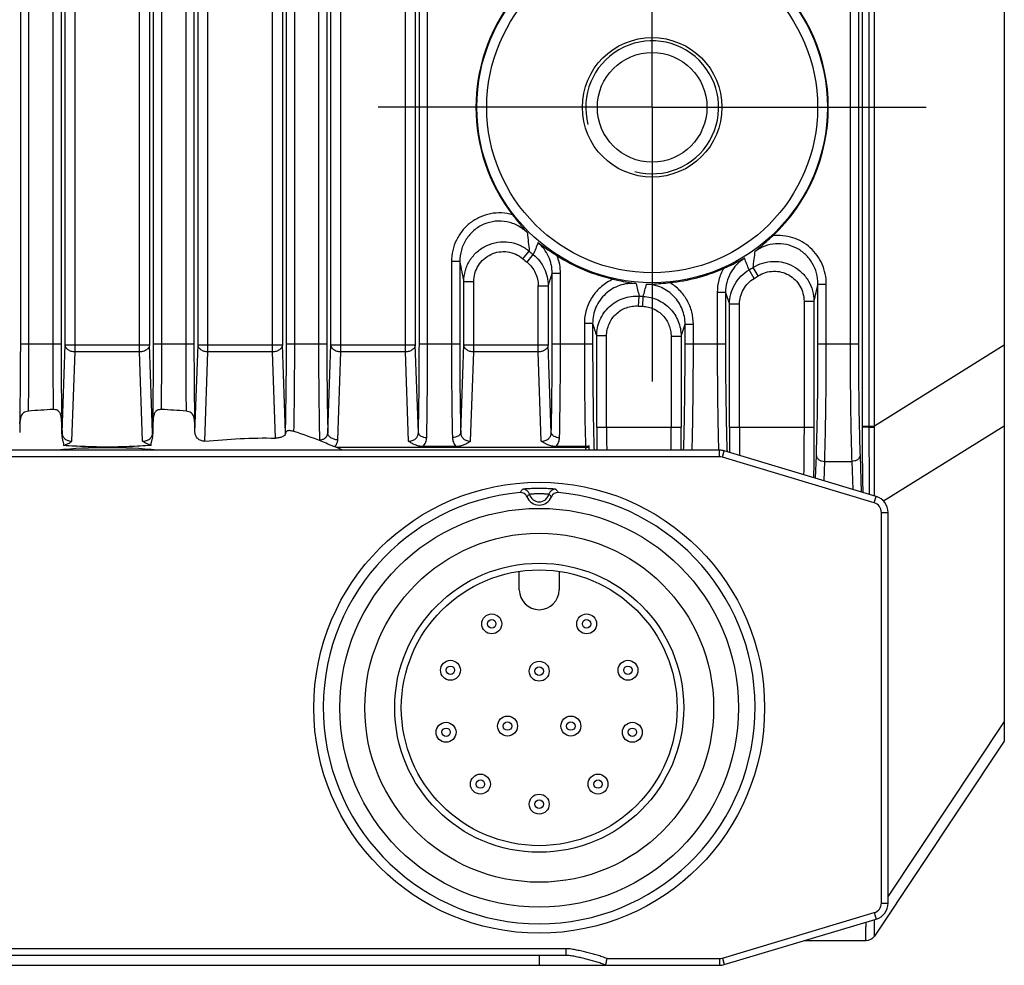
# Model space of a CAD drawing. Header units: millimetres. Extents: x 46 to 510, y 69 to 391.
# Tile 29 of 32: x 460 to 489, y 280 to 308. Entities that reach past the tile are written whole.
import ezdxf

# ---------------------------------------------------------------- set-up
doc = ezdxf.new("R2010")
doc.units = ezdxf.units.MM
doc.header["$LTSCALE"] = 32.67
doc.linetypes.add('CENTER', pattern=[0.6, 0.375, -0.075, 0.075, -0.075])
doc.layers.add('00_COMPONENTS', color=7, linetype='CONTINUOUS')
doc.layers.add('03_ALL_AXES', color=7, linetype='CONTINUOUS')

msp = doc.modelspace()

# ---------------------------------------------------------------- linework, layer by layer
at = {"layer": '00_COMPONENTS', "color": 7}
for p, q in [((489.456, 362.56), (489.456, 286.56)), ((480.883, 295.312), (444.029, 295.312)), ((476.848, 295.397), (469.359, 295.397)), ((472.952, 295.423), (471.96, 295.423)), ((476.85, 295.423), (475.96, 295.423)), ((476.956, 295.312), (476.956, 295.44)), ((485.6, 293.919), (481.026, 295.291)), ((485.956, 281.684), (485.956, 293.44)), ((474.856, 291.112), (474.856, 291.669)), ((476.056, 291.669), (476.056, 291.112)), ((489.456, 286.56), (485.545, 280.693)), ((481.026, 279.833), (485.6, 281.205)), ((483.447, 280.56), (485.295, 280.56)), ((476.269, 280.112), (448.643, 280.112)), ((444.029, 279.812), (480.883, 279.812))]:
    msp.add_line(p, q, dxfattribs=at)
at = {"layer": '00_COMPONENTS', "color": 4}
for p, q in [((485.545, 296.039), (485.545, 356.998)), ((461.485, 298.269), (461.485, 355.676)), ((463.427, 298.269), (463.427, 355.676)), ((465.485, 298.269), (465.485, 355.676)), ((467.427, 298.269), (467.427, 355.676)), ((469.485, 298.269), (469.485, 355.676)), ((471.427, 298.269), (471.427, 355.676)), ((485.391, 296.039), (485.391, 355.679)), ((461.186, 298.481), (461.186, 354.972)), ((463.726, 354.972), (463.726, 298.481)), ((465.186, 298.481), (465.186, 354.972)), ((467.726, 354.972), (467.726, 298.481)), ((469.186, 298.481), (469.186, 354.972)), ((471.726, 354.972), (471.726, 298.481)), ((485.187, 296.039), (485.187, 355.014)), ((459.848, 298.509), (459.848, 348.785)), ((460.097, 298.509), (460.097, 348.785)), ((460.815, 348.785), (460.815, 298.509)), ((461.064, 348.785), (461.064, 298.509)), ((463.848, 298.509), (463.848, 348.785)), ((464.097, 298.509), (464.097, 348.785)), ((464.815, 348.785), (464.815, 298.509)), ((465.064, 348.785), (465.064, 298.509)), ((467.848, 298.509), (467.848, 348.785)), ((468.097, 298.509), (468.097, 348.785)), ((468.815, 348.785), (468.815, 298.509)), ((469.064, 348.785), (469.064, 298.509)), ((471.848, 298.509), (471.848, 348.785)), ((472.097, 298.509), (472.097, 348.785)), ((484.815, 348.785), (484.815, 298.509)), ((485.064, 348.785), (485.064, 298.509)), ((474.964, 301.072), (475.158, 301.299)), ((475.092, 300.966), (475.279, 301.198)), ((473.064, 300.987), (472.815, 300.987)), ((472.815, 300.987), (472.815, 298.509)), ((473.064, 300.987), (473.064, 298.509)), ((475.848, 300.636), (476.097, 300.636)), ((475.848, 298.509), (475.848, 300.636)), ((476.097, 298.509), (476.097, 300.636)), ((481.924, 300.482), (481.772, 300.738)), ((482.052, 300.56), (481.893, 300.812)), ((473.485, 300.381), (473.186, 300.381)), ((473.186, 298.481), (473.186, 300.381)), ((473.485, 298.269), (473.485, 300.381)), ((475.427, 300.263), (475.726, 300.263)), ((475.427, 298.269), (475.427, 300.263)), ((475.726, 300.263), (475.726, 298.481)), ((483.848, 300.313), (484.097, 300.313)), ((483.848, 298.509), (483.848, 300.313)), ((484.097, 298.509), (484.097, 300.313)), ((478.444, 299.651), (478.465, 299.948)), ((478.572, 299.643), (478.586, 299.941)), ((481.064, 300.059), (480.815, 300.059)), ((480.815, 300.059), (480.815, 298.509)), ((481.064, 300.059), (481.064, 298.509)), ((481.064, 300.059), (481.186, 299.706)), ((481.485, 299.706), (481.186, 299.706)), ((481.186, 296.009), (481.186, 299.706)), ((481.485, 296.009), (481.485, 299.706)), ((483.427, 299.793), (483.726, 299.793)), ((483.427, 299.793), (483.427, 296.009)), ((483.726, 299.793), (483.726, 296.009)), ((477.064, 299.126), (476.815, 299.126)), ((476.815, 299.126), (476.815, 298.509)), ((477.064, 299.126), (477.064, 298.509)), ((479.726, 298.743), (479.848, 299.103)), ((479.848, 299.103), (480.097, 299.103)), ((479.848, 298.509), (479.848, 299.103)), ((480.097, 298.509), (480.097, 299.103)), ((477.485, 298.751), (477.186, 298.751)), ((477.186, 296.009), (477.186, 298.751)), ((477.485, 296.009), (477.485, 298.751)), ((459.848, 298.509), (461.064, 298.509)), ((461.093, 295.836), (461.186, 298.481)), ((461.186, 298.481), (463.726, 298.481)), ((463.819, 295.836), (463.726, 298.481)), ((463.848, 298.509), (465.064, 298.509)), ((465.094, 295.848), (465.186, 298.481)), ((465.186, 298.481), (467.726, 298.481)), ((467.819, 295.836), (467.726, 298.481)), ((467.848, 298.509), (469.064, 298.509)), ((469.093, 295.836), (469.186, 298.481)), ((469.186, 298.481), (471.726, 298.481)), ((471.819, 295.836), (471.726, 298.481)), ((471.848, 298.509), (473.064, 298.509)), ((473.093, 295.836), (473.186, 298.481)), ((473.186, 298.481), (475.726, 298.481)), ((475.819, 295.836), (475.726, 298.481)), ((475.848, 298.509), (477.064, 298.509)), ((479.427, 298.743), (479.726, 298.743)), ((479.427, 298.743), (479.427, 296.009)), ((479.726, 298.743), (479.726, 296.009)), ((479.848, 298.509), (481.064, 298.509)), ((483.848, 298.509), (485.064, 298.509)), ((489.456, 298.469), (485.545, 296.039)), ((461.392, 295.583), (461.485, 298.269)), ((463.427, 298.269), (461.485, 298.269)), ((463.52, 295.583), (463.427, 298.269)), ((465.392, 295.588), (465.485, 298.269)), ((467.427, 298.269), (465.485, 298.269)), ((467.517, 295.676), (467.427, 298.269)), ((469.393, 295.623), (469.485, 298.269)), ((471.427, 298.269), (469.485, 298.269)), ((471.52, 295.583), (471.427, 298.269)), ((473.392, 295.583), (473.485, 298.269)), ((475.427, 298.269), (473.485, 298.269)), ((475.52, 295.583), (475.427, 298.269)), ((477.186, 296.009), (479.726, 296.009)), ((481.186, 296.009), (483.726, 296.009)), ((485.187, 296.039), (485.545, 296.039)), ((485.187, 296.008), (485.187, 296.039)), ((485.391, 296.009), (485.545, 296.008)), ((489.456, 296.038), (485.823, 293.78)), ((476.848, 295.397), (476.851, 295.312)), ((480.883, 295.112), (480.883, 295.312)), ((480.969, 295.1), (481.026, 295.291)), ((480.883, 295.112), (444.029, 295.112)), ((485.542, 293.728), (480.969, 295.1)), ((483.775, 294.467), (483.799, 295.151)), ((484.029, 294.391), (484.049, 294.974)), ((484.049, 294.974), (484.863, 294.974)), ((484.863, 294.974), (484.893, 294.131)), ((485.113, 295.151), (485.151, 294.054)), ((485.542, 293.728), (485.6, 293.919)), ((485.756, 293.44), (485.956, 293.44)), ((485.756, 281.684), (485.756, 293.44)), ((489.456, 287.144), (485.956, 281.894)), ((485.756, 281.684), (485.956, 281.684)), ((480.969, 280.025), (485.542, 281.397)), ((485.542, 281.397), (485.6, 281.205)), ((476.269, 280.312), (448.643, 280.312)), ((475.456, 280.112), (475.456, 279.812)), ((476.269, 280.112), (476.269, 280.312)), ((477.501, 280.012), (480.883, 280.012)), ((480.883, 280.012), (480.883, 279.812)), ((480.969, 280.025), (481.026, 279.833))]:
    msp.add_line(p, q, dxfattribs=at)
for radius in [5.278, 4.98]:
    msp.add_circle((478.856, 305.63), radius, dxfattribs=at)
at = {"layer": '00_COMPONENTS', "color": 7}
for centre, radius in [((478.856, 305.63), 2.1), ((478.856, 305.63), 1.65), ((475.456, 287.562), 6.785), ((475.456, 287.562), 6), ((475.456, 287.562), 5.25), ((475.456, 287.562), 4.35), ((475.456, 287.562), 4.15), ((474.028, 290.086), 0.3), ((474.028, 290.086), 0.127), ((476.884, 290.086), 0.3), ((476.884, 290.086), 0.127), ((472.784, 288.69), 0.3), ((478.128, 288.69), 0.3), ((472.784, 288.69), 0.127), ((475.456, 288.662), 0.3), ((475.456, 288.662), 0.127), ((478.128, 288.69), 0.127), ((474.503, 287.012), 0.3), ((476.409, 287.012), 0.3), ((472.652, 286.824), 0.3), ((472.652, 286.824), 0.127), ((474.503, 287.012), 0.127), ((476.409, 287.012), 0.127), ((478.26, 286.824), 0.3), ((478.26, 286.824), 0.127), ((473.686, 285.265), 0.3), ((477.226, 285.265), 0.3), ((473.686, 285.265), 0.127), ((477.226, 285.265), 0.127), ((475.456, 284.662), 0.3), ((475.456, 284.662), 0.127)]:
    msp.add_circle(centre, radius, dxfattribs=at)
for centre, radius, start, end in [((478.856, 305.63), 5.303, 313.177, 46.823), ((478.856, 305.63), 5.303, 142.4173, 217.5827), ((478.856, 305.63), 5.303, 237.4042, 257.2108), ((478.856, 305.63), 5.303, 275.75, 293.9244), ((461.96, 274.023), 22.543, 92.8781, 94.7754), ((462.952, 274.023), 22.543, 85.2246, 87.1219), ((485.22, 295.342), 25.407, 178.2851, 178.8596), ((441.396, 295.385), 23.702, 1.1198, 1.7355), ((464.255, 283.767), 12.694, 68.56, 72.4991), ((462.456, 280.26), 15.128, 84.2763, 95.7237), ((468.292, 292.386), 3.194, 70.4936, 71.5495), ((463.499, 282.5), 14.166, 64.7489, 65.5678), ((480.883, 294.812), 0.5, 73.3008, 90), ((475.456, 287.562), 6.5, 95.0661, 84.9339), ((474.9, 293.838), 0.2, 21.9762, 95.0697), ((476.012, 293.838), 0.2, 84.9302, 158.0241), ((475.456, 294.062), 0.4, 201.9799, 338.0199), ((485.456, 293.44), 0.5, 0, 73.3008), ((475.456, 291.112), 0.6, 180, 360), ((485.456, 281.684), 0.5, 286.6992, 360), ((485.296, 280.86), 0.3, 270, 326.3099), ((480.883, 280.312), 0.5, 270, 286.6992)]:
    msp.add_arc(centre, radius, start, end, dxfattribs=at)
at = {"layer": '00_COMPONENTS', "color": 4}
for centre, radius, start, end in [((478.856, 305.63), 2, 255, 195), ((503.243, 304.436), 28.26, 185.2458, 186.3723), ((571.161, 263.508), 103.024, 158.32518, 158.5407), ((478.856, 305.63), 5.695, 229.5017, 231.0878), ((474.635, 300.636), 1.462, 359.9905, 21.0908), ((454.58, 304.653), 27.582, 351.9963, 353.017), ((510.675, 308.192), 38.295, 190.8444, 191.769), ((478.856, 305.63), 5.993, 229.5017, 231.0878), ((373.547, 259.239), 115.908, 20.97929, 21.16437), ((355.171, 339.659), 126.829, 341.90306, 342.08009), ((478.856, 305.63), 5.695, 300.7963, 302.2276), ((478.856, 305.63), 5.993, 300.7963, 302.2276), ((519.583, 310.544), 42.461, 193.9243, 194.4496), ((421.375, 316.33), 59.512, 344.01471, 344.37978), ((438.445, 310.617), 46.558, 346.5571, 347.2142), ((478.856, 305.63), 5.695, 266.0596, 267.2819), ((478.856, 305.63), 5.993, 266.0596, 267.2819), ((617.763, 344.321), 147.78, 197.80794, 197.96089), ((467.556, 295.84), 0.263, 352.8213, 359.0569), ((467.9, 295.84), 0.0814, 182.9747, 191.8618), ((583.876, 296.005), 106.69, 179.99791, 180.37224), ((567.673, 296.005), 90.188, 179.99709, 180.43991), ((388.32, 296.008), 91.107, 359.56232, 0.00068), ((372.113, 296.008), 107.614, 359.62937, 0.00048), ((587.43, 296.004), 106.244, 179.99721, 180.4107), ((570.577, 296.001), 89.092, 179.99449, 180.54569), ((473.862, 296.039), 11.529, 359.8476, 360), ((479.747, 295.991), 5.799, 0.1649, 0.4761), ((480.883, 294.812), 0.3, 73.3008, 90), ((474.968, 293.941), 0.2, 14.0178, 94.3363), ((475.944, 293.941), 0.2, 85.6637, 165.9822), ((475.456, 294.062), 0.303, 193.9796, 346.0204), ((485.456, 293.44), 0.3, 0, 73.3008), ((485.456, 281.684), 0.3, 286.6992, 360), ((485.295, 280.859), 0.3, 270.0016, 326.6086), ((480.883, 280.312), 0.3, 270, 286.6992)]:
    msp.add_arc(centre, radius, start, end, dxfattribs=at)
at = {"layer": '00_COMPONENTS', "color": 7}
msp.add_ellipse((476.848, 295.574), major_axis=(0.25, 0), ratio=0.706891, start_param=-1.570796, end_param=-1.12586, dxfattribs=at)
at = {"layer": '00_COMPONENTS', "color": 4}
for points, knots in [([(474.654, 302.395), (474.547, 302.426), (474.324, 302.463), (473.987, 302.44), (473.664, 302.338), (473.375, 302.163), (473.133, 301.927), (472.952, 301.642), (472.84, 301.323), (472.815, 301.099), (472.815, 300.987)], [0, 0, 0, 0, 0.124993, 0.249984, 0.374975, 0.499969, 0.624968, 0.749973, 0.874984, 1, 1, 1, 1]), ([(475.102, 301.852), (475.018, 301.935), (474.827, 302.078), (474.49, 302.2), (474.132, 302.218), (473.785, 302.127), (473.48, 301.938), (473.245, 301.667), (473.098, 301.341), (473.064, 301.105), (473.064, 300.987)], [0, 0, 0, 0, 0.124995, 0.249997, 0.375004, 0.500012, 0.625018, 0.750018, 0.875012, 1, 1, 1, 1]), ([(484.097, 300.313), (484.097, 300.415), (484.076, 300.62), (483.982, 300.913), (483.829, 301.18), (483.624, 301.41), (483.375, 301.591), (483.093, 301.716), (482.791, 301.777), (482.586, 301.775), (482.484, 301.763)], [0, 0, 0, 0, 0.125009, 0.250016, 0.375019, 0.500018, 0.625015, 0.75001, 0.875005, 1, 1, 1, 1]), ([(473.186, 300.381), (473.186, 300.494), (473.218, 300.722), (473.359, 301.036), (473.583, 301.298), (473.871, 301.487), (474.201, 301.587), (474.546, 301.59), (474.877, 301.495), (475.071, 301.372), (475.158, 301.299)], [0, 0, 0, 0, 0.124952, 0.249924, 0.374921, 0.49994, 0.62497, 0.749998, 0.87501, 1, 1, 1, 1]), ([(475.848, 300.636), (475.848, 300.723), (475.829, 300.898), (475.745, 301.148), (475.609, 301.375), (475.488, 301.502), (475.421, 301.559)], [0, 0, 0, 0, 0.249988, 0.499984, 0.749989, 1, 1, 1, 1]), ([(483.848, 300.313), (483.848, 300.423), (483.819, 300.643), (483.689, 300.949), (483.482, 301.209), (483.212, 301.404), (482.899, 301.516), (482.567, 301.538), (482.242, 301.468), (482.046, 301.363), (481.957, 301.299)], [0, 0, 0, 0, 0.124988, 0.24998, 0.374979, 0.499984, 0.624992, 0.749999, 0.875004, 1, 1, 1, 1]), ([(473.485, 300.381), (473.485, 300.466), (473.509, 300.638), (473.614, 300.874), (473.781, 301.072), (473.997, 301.215), (474.245, 301.291), (474.504, 301.292), (474.753, 301.22), (474.899, 301.128), (474.964, 301.072)], [0, 0, 0, 0, 0.125018, 0.250028, 0.375029, 0.500021, 0.625009, 0.749998, 0.874993, 1, 1, 1, 1]), ([(475.279, 301.198), (475.348, 301.142), (475.475, 301.015), (475.618, 300.786), (475.706, 300.531), (475.726, 300.352), (475.726, 300.263)], [0, 0, 0, 0, 0.250025, 0.500032, 0.75002, 1, 1, 1, 1]), ([(475.092, 300.966), (475.144, 300.924), (475.239, 300.828), (475.346, 300.656), (475.412, 300.464), (475.427, 300.33), (475.427, 300.263)], [0, 0, 0, 0, 0.249993, 0.499988, 0.749988, 1, 1, 1, 1]), ([(481.637, 301.087), (481.55, 301.034), (481.389, 300.904), (481.205, 300.654), (481.09, 300.367), (481.064, 300.161), (481.064, 300.059)], [0, 0, 0, 0, 0.250008, 0.500009, 0.750004, 1, 1, 1, 1]), ([(481.893, 300.812), (481.983, 300.869), (482.179, 300.958), (482.497, 301.009), (482.817, 300.975), (483.117, 300.857), (483.375, 300.664), (483.573, 300.41), (483.698, 300.113), (483.726, 299.9), (483.726, 299.793)], [0, 0, 0, 0, 0.124996, 0.250009, 0.375032, 0.500054, 0.625066, 0.750061, 0.875038, 1, 1, 1, 1]), ([(481.006, 300.783), (480.944, 300.673), (480.847, 300.438), (480.815, 300.185), (480.815, 300.059)], [0, 0, 0, 0, 0.499987, 1, 1, 1, 1]), ([(481.186, 299.706), (481.186, 299.809), (481.213, 300.017), (481.331, 300.306), (481.519, 300.556), (481.683, 300.685), (481.772, 300.738)], [0, 0, 0, 0, 0.249973, 0.499963, 0.749972, 1, 1, 1, 1]), ([(482.052, 300.56), (482.12, 300.602), (482.267, 300.67), (482.505, 300.709), (482.746, 300.683), (482.971, 300.594), (483.165, 300.449), (483.313, 300.257), (483.406, 300.034), (483.427, 299.873), (483.427, 299.793)], [0, 0, 0, 0, 0.125001, 0.249997, 0.374989, 0.499982, 0.624978, 0.749979, 0.874987, 1, 1, 1, 1]), ([(477.682, 300.459), (477.618, 300.43), (477.494, 300.365), (477.324, 300.24), (477.173, 300.093), (477.046, 299.925), (476.944, 299.74), (476.87, 299.543), (476.825, 299.337), (476.815, 299.196), (476.815, 299.126)], [0, 0, 0, 0, 0.124998, 0.249996, 0.374994, 0.499993, 0.624992, 0.749992, 0.874994, 1, 1, 1, 1]), ([(478.369, 300.326), (478.287, 300.333), (478.119, 300.331), (477.875, 300.276), (477.647, 300.171), (477.446, 300.021), (477.28, 299.833), (477.157, 299.615), (477.081, 299.376), (477.064, 299.209), (477.064, 299.126)], [0, 0, 0, 0, 0.125004, 0.25001, 0.375016, 0.50002, 0.62502, 0.750016, 0.875008, 1, 1, 1, 1]), ([(479.848, 299.103), (479.848, 299.18), (479.833, 299.334), (479.768, 299.556), (479.662, 299.763), (479.518, 299.945), (479.342, 300.096), (479.14, 300.211), (478.92, 300.284), (478.766, 300.304), (478.689, 300.306)], [0, 0, 0, 0, 0.124988, 0.249981, 0.374977, 0.499977, 0.624981, 0.749987, 0.874995, 1, 1, 1, 1]), ([(480.097, 299.103), (480.097, 299.228), (480.065, 299.479), (479.922, 299.83), (479.694, 300.133), (479.495, 300.29), (479.387, 300.354)], [0, 0, 0, 0, 0.250009, 0.500012, 0.750008, 1, 1, 1, 1]), ([(481.485, 299.706), (481.485, 299.784), (481.505, 299.939), (481.594, 300.157), (481.735, 300.345), (481.858, 300.442), (481.924, 300.482)], [0, 0, 0, 0, 0.250007, 0.500009, 0.750006, 1, 1, 1, 1]), ([(477.186, 298.751), (477.186, 298.833), (477.203, 298.996), (477.277, 299.232), (477.398, 299.447), (477.56, 299.633), (477.756, 299.783), (477.979, 299.889), (478.218, 299.948), (478.383, 299.954), (478.465, 299.948)], [0, 0, 0, 0, 0.124976, 0.249959, 0.374952, 0.499953, 0.624961, 0.749973, 0.874987, 1, 1, 1, 1]), ([(478.586, 299.941), (478.662, 299.938), (478.813, 299.916), (479.03, 299.84), (479.228, 299.726), (479.401, 299.575), (479.543, 299.395), (479.647, 299.191), (479.712, 298.971), (479.726, 298.819), (479.726, 298.743)], [0, 0, 0, 0, 0.125012, 0.250025, 0.375037, 0.500044, 0.625044, 0.750037, 0.875022, 1, 1, 1, 1]), ([(477.485, 298.751), (477.485, 298.812), (477.498, 298.935), (477.553, 299.112), (477.644, 299.274), (477.765, 299.414), (477.912, 299.527), (478.079, 299.607), (478.259, 299.651), (478.383, 299.655), (478.444, 299.651)], [0, 0, 0, 0, 0.125004, 0.250006, 0.375007, 0.500006, 0.625004, 0.750001, 0.874998, 1, 1, 1, 1]), ([(478.572, 299.643), (478.629, 299.64), (478.743, 299.624), (478.905, 299.568), (479.054, 299.481), (479.184, 299.368), (479.289, 299.232), (479.368, 299.079), (479.416, 298.914), (479.427, 298.8), (479.427, 298.743)], [0, 0, 0, 0, 0.124998, 0.249996, 0.374995, 0.499994, 0.624993, 0.749994, 0.874996, 1, 1, 1, 1]), ([(459.825, 296.103), (459.833, 296.489), (459.844, 297.291), (459.848, 298.094), (459.848, 298.509)], [0, 0, 0, 0, 0.481828, 1, 1, 1, 1]), ([(460.083, 296.487), (460.086, 296.649), (460.094, 297.323), (460.097, 297.997), (460.097, 298.509)], [0, 0, 0, 0, 0.240373, 1, 1, 1, 1]), ([(460.815, 298.509), (460.815, 298.341), (460.816, 297.683), (460.821, 297.026), (460.828, 296.537)], [0, 0, 0, 0, 0.256547, 1, 1, 1, 1]), ([(461.064, 298.509), (461.064, 298.043), (461.069, 297.152), (461.083, 296.26), (461.093, 295.836)], [0, 0, 0, 0, 0.523192, 1, 1, 1, 1]), ([(461.485, 298.269), (461.447, 298.269), (461.373, 298.281), (461.29, 298.319), (461.238, 298.363), (461.21, 298.399), (461.191, 298.439), (461.186, 298.467), (461.186, 298.481)], [0, 0, 0, 0, 0.285445, 0.5522, 0.674745, 0.789246, 0.896839, 1, 1, 1, 1]), ([(463.726, 298.481), (463.726, 298.467), (463.721, 298.439), (463.703, 298.399), (463.674, 298.363), (463.622, 298.319), (463.539, 298.281), (463.465, 298.269), (463.427, 298.269)], [0, 0, 0, 0, 0.103161, 0.210754, 0.325255, 0.4478, 0.714555, 1, 1, 1, 1]), ([(463.819, 295.836), (463.829, 296.26), (463.843, 297.152), (463.848, 298.043), (463.848, 298.509)], [0, 0, 0, 0, 0.476804, 1, 1, 1, 1]), ([(464.084, 296.537), (464.086, 296.695), (464.094, 297.353), (464.097, 298.01), (464.097, 298.509)], [0, 0, 0, 0, 0.240876, 1, 1, 1, 1]), ([(464.815, 298.509), (464.815, 298.336), (464.816, 297.662), (464.821, 296.988), (464.829, 296.487)], [0, 0, 0, 0, 0.256909, 1, 1, 1, 1]), ([(465.064, 298.509), (465.064, 298.094), (465.068, 297.291), (465.079, 296.489), (465.087, 296.103)], [0, 0, 0, 0, 0.518167, 1, 1, 1, 1]), ([(465.485, 298.269), (465.447, 298.269), (465.373, 298.281), (465.29, 298.319), (465.238, 298.363), (465.21, 298.399), (465.191, 298.439), (465.186, 298.467), (465.186, 298.481)], [0, 0, 0, 0, 0.285445, 0.5522, 0.674745, 0.789246, 0.896839, 1, 1, 1, 1]), ([(467.726, 298.481), (467.726, 298.467), (467.721, 298.439), (467.703, 298.399), (467.674, 298.363), (467.622, 298.319), (467.539, 298.281), (467.465, 298.269), (467.427, 298.269)], [0, 0, 0, 0, 0.103161, 0.210754, 0.325255, 0.4478, 0.714555, 1, 1, 1, 1]), ([(467.819, 295.836), (467.829, 296.26), (467.843, 297.152), (467.848, 298.043), (467.848, 298.509)], [0, 0, 0, 0, 0.476802, 1, 1, 1, 1]), ([(468.073, 295.874), (468.081, 296.296), (468.094, 297.174), (468.097, 298.053), (468.097, 298.509)], [0, 0, 0, 0, 0.480102, 1, 1, 1, 1]), ([(468.815, 298.509), (468.815, 298.005), (468.819, 297.043), (468.834, 296.082), (468.845, 295.625)], [0, 0, 0, 0, 0.524595, 1, 1, 1, 1]), ([(469.064, 298.509), (469.064, 298.043), (469.069, 297.152), (469.083, 296.26), (469.093, 295.836)], [0, 0, 0, 0, 0.523198, 1, 1, 1, 1]), ([(469.485, 298.269), (469.447, 298.269), (469.373, 298.281), (469.29, 298.319), (469.238, 298.363), (469.21, 298.399), (469.191, 298.439), (469.186, 298.467), (469.186, 298.481)], [0, 0, 0, 0, 0.285445, 0.5522, 0.674745, 0.789246, 0.896839, 1, 1, 1, 1]), ([(471.726, 298.481), (471.726, 298.467), (471.721, 298.439), (471.703, 298.399), (471.674, 298.363), (471.622, 298.319), (471.539, 298.281), (471.465, 298.269), (471.427, 298.269)], [0, 0, 0, 0, 0.103161, 0.210754, 0.325255, 0.4478, 0.714555, 1, 1, 1, 1]), ([(471.819, 295.836), (471.829, 296.26), (471.843, 297.152), (471.848, 298.043), (471.848, 298.509)], [0, 0, 0, 0, 0.4768, 1, 1, 1, 1]), ([(472.069, 295.695), (472.079, 296.142), (472.093, 297.08), (472.097, 298.018), (472.097, 298.509)], [0, 0, 0, 0, 0.4768, 1, 1, 1, 1]), ([(472.815, 298.509), (472.815, 298.018), (472.819, 297.08), (472.833, 296.142), (472.843, 295.695)], [0, 0, 0, 0, 0.523197, 1, 1, 1, 1]), ([(473.064, 298.509), (473.064, 298.043), (473.069, 297.152), (473.083, 296.26), (473.093, 295.836)], [0, 0, 0, 0, 0.523196, 1, 1, 1, 1]), ([(473.485, 298.269), (473.447, 298.269), (473.373, 298.281), (473.29, 298.319), (473.238, 298.363), (473.21, 298.399), (473.191, 298.439), (473.186, 298.467), (473.186, 298.481)], [0, 0, 0, 0, 0.285445, 0.5522, 0.674745, 0.789246, 0.896839, 1, 1, 1, 1]), ([(475.726, 298.481), (475.726, 298.467), (475.721, 298.439), (475.703, 298.399), (475.674, 298.363), (475.622, 298.319), (475.539, 298.281), (475.465, 298.269), (475.427, 298.269)], [0, 0, 0, 0, 0.103161, 0.210754, 0.325255, 0.4478, 0.714555, 1, 1, 1, 1]), ([(475.819, 295.836), (475.829, 296.26), (475.843, 297.152), (475.848, 298.043), (475.848, 298.509)], [0, 0, 0, 0, 0.4768, 1, 1, 1, 1]), ([(476.069, 295.695), (476.079, 296.142), (476.093, 297.08), (476.097, 298.018), (476.097, 298.509)], [0, 0, 0, 0, 0.4768, 1, 1, 1, 1]), ([(476.815, 298.509), (476.815, 297.965), (476.82, 296.936), (476.837, 295.907), (476.85, 295.423)], [0, 0, 0, 0, 0.528989, 1, 1, 1, 1]), ([(477.064, 298.509), (477.064, 297.938), (477.069, 297.105), (477.088, 296.039), (477.1, 295.545), (477.108, 295.312)], [0, 0, 0, 0, 0.536103, 0.781313, 1, 1, 1, 1]), ([(479.804, 295.312), (479.812, 295.545), (479.825, 296.039), (479.843, 297.105), (479.848, 297.938), (479.848, 298.509)], [0, 0, 0, 0, 0.218686, 0.463895, 1, 1, 1, 1]), ([(480.059, 295.312), (480.066, 295.549), (480.077, 296.048), (480.093, 297.114), (480.097, 297.943), (480.097, 298.509)], [0, 0, 0, 0, 0.222515, 0.468345, 1, 1, 1, 1]), ([(480.815, 298.509), (480.815, 297.943), (480.819, 297.114), (480.835, 296.048), (480.846, 295.549), (480.853, 295.312)], [0, 0, 0, 0, 0.531651, 0.777481, 1, 1, 1, 1]), ([(481.064, 298.509), (481.064, 297.928), (481.07, 297.082), (481.088, 296.001), (481.101, 295.501), (481.109, 295.266)], [0, 0, 0, 0, 0.537483, 0.782499, 1, 1, 1, 1]), ([(483.799, 295.151), (483.807, 295.39), (483.822, 295.904), (483.842, 297.024), (483.848, 297.903), (483.848, 298.509)], [0, 0, 0, 0, 0.214331, 0.458826, 1, 1, 1, 1]), ([(484.049, 294.974), (484.057, 295.226), (484.072, 295.767), (484.092, 296.945), (484.097, 297.871), (484.097, 298.509)], [0, 0, 0, 0, 0.214328, 0.458824, 1, 1, 1, 1]), ([(484.815, 298.509), (484.815, 297.871), (484.82, 296.945), (484.841, 295.767), (484.855, 295.226), (484.863, 294.974)], [0, 0, 0, 0, 0.541174, 0.785669, 1, 1, 1, 1]), ([(485.064, 298.509), (485.064, 297.903), (485.07, 297.024), (485.09, 295.904), (485.105, 295.39), (485.113, 295.151)], [0, 0, 0, 0, 0.541171, 0.785667, 1, 1, 1, 1]), ([(461.093, 295.836), (461.093, 295.833), (461.092, 295.821), (461.088, 295.809), (461.084, 295.801)], [0, 0, 0, 0, 0.243824, 1, 1, 1, 1]), ([(461.093, 295.836), (461.094, 295.818), (461.098, 295.783), (461.114, 295.734), (461.142, 295.689), (461.192, 295.637), (461.277, 295.593), (461.353, 295.583), (461.392, 295.583)], [0, 0, 0, 0, 0.120447, 0.239617, 0.359106, 0.480712, 0.733756, 1, 1, 1, 1]), ([(463.52, 295.583), (463.559, 295.583), (463.635, 295.593), (463.72, 295.637), (463.77, 295.689), (463.798, 295.734), (463.815, 295.783), (463.819, 295.818), (463.819, 295.836)], [0, 0, 0, 0, 0.266244, 0.519288, 0.640894, 0.760383, 0.879553, 1, 1, 1, 1]), ([(463.828, 295.801), (463.827, 295.804), (463.822, 295.815), (463.819, 295.827), (463.819, 295.836)], [0, 0, 0, 0, 0.259147, 1, 1, 1, 1]), ([(468.845, 295.625), (468.878, 295.624), (468.942, 295.634), (469.024, 295.68), (469.079, 295.751), (469.093, 295.808), (469.093, 295.836)], [0, 0, 0, 0, 0.271947, 0.529572, 0.769531, 1, 1, 1, 1]), ([(469.393, 295.623), (469.355, 295.624), (469.281, 295.635), (469.198, 295.674), (469.146, 295.717), (469.117, 295.754), (469.099, 295.794), (469.094, 295.822), (469.093, 295.836)], [0, 0, 0, 0, 0.285444, 0.552199, 0.674745, 0.789246, 0.896838, 1, 1, 1, 1]), ([(471.52, 295.583), (471.559, 295.583), (471.635, 295.593), (471.72, 295.637), (471.77, 295.689), (471.798, 295.734), (471.815, 295.783), (471.819, 295.818), (471.819, 295.836)], [0, 0, 0, 0, 0.266258, 0.519313, 0.640912, 0.760393, 0.879555, 1, 1, 1, 1]), ([(471.819, 295.836), (471.819, 295.826), (471.824, 295.807), (471.84, 295.781), (471.864, 295.757), (471.908, 295.728), (471.977, 295.703), (472.037, 295.695), (472.069, 295.695)], [0, 0, 0, 0, 0.089272, 0.186231, 0.294809, 0.416388, 0.693915, 1, 1, 1, 1]), ([(473.093, 295.836), (473.093, 295.826), (473.088, 295.807), (473.073, 295.781), (473.048, 295.757), (473.005, 295.728), (472.935, 295.703), (472.875, 295.695), (472.843, 295.695)], [0, 0, 0, 0, 0.089272, 0.186231, 0.294809, 0.416389, 0.693915, 1, 1, 1, 1]), ([(473.093, 295.836), (473.094, 295.818), (473.098, 295.783), (473.114, 295.734), (473.142, 295.689), (473.192, 295.637), (473.277, 295.593), (473.353, 295.583), (473.392, 295.583)], [0, 0, 0, 0, 0.120449, 0.239621, 0.35911, 0.480714, 0.733757, 1, 1, 1, 1]), ([(475.52, 295.583), (475.559, 295.583), (475.635, 295.593), (475.72, 295.637), (475.77, 295.689), (475.798, 295.734), (475.815, 295.783), (475.819, 295.818), (475.819, 295.836)], [0, 0, 0, 0, 0.266242, 0.519285, 0.640892, 0.760381, 0.87955, 1, 1, 1, 1]), ([(475.819, 295.836), (475.819, 295.826), (475.824, 295.807), (475.84, 295.781), (475.864, 295.757), (475.908, 295.728), (475.977, 295.703), (476.037, 295.695), (476.069, 295.695)], [0, 0, 0, 0, 0.089272, 0.186231, 0.294809, 0.416388, 0.693915, 1, 1, 1, 1]), ([(483.427, 296.009), (483.427, 295.886), (483.426, 295.408), (483.421, 294.93), (483.415, 294.575)], [0, 0, 0, 0, 0.257115, 1, 1, 1, 1]), ([(483.726, 296.009), (483.726, 295.879), (483.726, 295.37), (483.721, 294.862), (483.715, 294.484)], [0, 0, 0, 0, 0.256794, 1, 1, 1, 1]), ([(485.391, 296.009), (485.364, 296.009), (485.316, 296.009), (485.259, 296.009), (485.224, 296.008), (485.206, 296.008), (485.194, 296.008), (485.188, 296.008), (485.187, 296.008)], [0, 0, 0, 0, 0.394017, 0.709553, 0.828553, 0.917869, 0.975457, 1, 1, 1, 1]), ([(485.206, 294.037), (485.2, 294.352), (485.19, 295.009), (485.187, 295.666), (485.187, 296.008)], [0, 0, 0, 0, 0.479806, 1, 1, 1, 1]), ([(485.403, 293.978), (485.401, 294.132), (485.398, 294.453), (485.394, 294.95), (485.391, 295.473), (485.391, 295.829), (485.391, 296.009)], [0, 0, 0, 0, 0.227636, 0.474302, 0.733895, 1, 1, 1, 1]), ([(485.548, 293.935), (485.549, 294.091), (485.552, 294.417), (485.552, 294.923), (485.549, 295.458), (485.546, 295.823), (485.545, 296.008)], [0, 0, 0, 0, 0.225681, 0.471851, 0.73218, 1, 1, 1, 1]), ([(469.303, 295.417), (469.33, 295.446), (469.363, 295.495), (469.388, 295.568), (469.392, 295.605), (469.393, 295.623)], [0, 0, 0, 0, 0.516226, 0.760644, 1, 1, 1, 1]), ([(471.96, 295.423), (471.994, 295.46), (472.048, 295.546), (472.068, 295.646), (472.069, 295.695)], [0, 0, 0, 0, 0.505565, 1, 1, 1, 1]), ([(472.843, 295.695), (472.845, 295.646), (472.864, 295.546), (472.919, 295.46), (472.952, 295.423)], [0, 0, 0, 0, 0.494431, 1, 1, 1, 1]), ([(475.96, 295.423), (475.994, 295.46), (476.048, 295.546), (476.068, 295.646), (476.069, 295.695)], [0, 0, 0, 0, 0.50557, 1, 1, 1, 1]), ([(483.799, 295.151), (483.799, 295.139), (483.804, 295.116), (483.819, 295.082), (483.843, 295.052), (483.886, 295.016), (483.955, 294.984), (484.017, 294.974), (484.049, 294.974)], [0, 0, 0, 0, 0.103162, 0.210754, 0.325255, 0.447801, 0.714556, 1, 1, 1, 1]), ([(485.113, 295.151), (485.113, 295.139), (485.109, 295.116), (485.093, 295.082), (485.069, 295.052), (485.026, 295.016), (484.957, 294.984), (484.895, 294.974), (484.863, 294.974)], [0, 0, 0, 0, 0.103162, 0.210754, 0.325255, 0.447801, 0.714556, 1, 1, 1, 1]), ([(474.882, 294.037), (474.888, 294.046), (474.91, 294.081), (474.934, 294.115), (474.953, 294.14)], [0, 0, 0, 0, 0.245379, 1, 1, 1, 1]), ([(474.953, 294.14), (474.953, 294.141), (474.954, 294.141), (474.957, 294.142), (474.96, 294.143), (474.967, 294.144), (474.979, 294.146), (474.996, 294.148), (475.018, 294.151), (475.044, 294.154), (475.074, 294.156), (475.12, 294.16), (475.185, 294.165), (475.27, 294.169), (475.361, 294.171), (475.456, 294.172), (475.551, 294.171), (475.642, 294.169), (475.727, 294.165), (475.792, 294.16), (475.838, 294.156), (475.868, 294.154), (475.894, 294.151), (475.916, 294.148), (475.933, 294.146), (475.945, 294.144), (475.952, 294.143), (475.955, 294.142), (475.958, 294.141), (475.959, 294.141), (475.959, 294.14)], [0, 0, 0, 0, 0.001304, 0.003729, 0.007318, 0.012075, 0.02505, 0.042526, 0.064314, 0.090176, 0.119838, 0.152992, 0.228416, 0.313517, 0.405134, 0.499984, 0.594836, 0.686453, 0.771555, 0.846982, 0.88014, 0.909806, 0.935672, 0.957464, 0.974945, 0.987923, 0.992681, 0.99627, 0.998696, 1, 1, 1, 1]), ([(475.162, 293.989), (475.162, 293.989), (475.163, 293.99), (475.165, 293.99), (475.17, 293.991), (475.177, 293.993), (475.187, 293.994), (475.199, 293.995), (475.214, 293.997), (475.231, 293.999), (475.258, 294.001), (475.296, 294.003), (475.346, 294.006), (475.4, 294.007), (475.456, 294.007), (475.512, 294.007), (475.566, 294.006), (475.616, 294.003), (475.654, 294.001), (475.681, 293.999), (475.698, 293.997), (475.713, 293.995), (475.725, 293.994), (475.735, 293.993), (475.742, 293.991), (475.747, 293.99), (475.749, 293.99), (475.75, 293.989), (475.75, 293.989)], [0, 0, 0, 0, 0.001285, 0.003652, 0.011777, 0.024422, 0.041491, 0.062836, 0.088265, 0.117548, 0.15042, 0.225681, 0.311245, 0.403865, 0.499985, 0.596106, 0.688727, 0.774291, 0.849556, 0.88243, 0.911718, 0.937151, 0.9585, 0.975573, 0.98822, 0.996348, 0.998715, 1, 1, 1, 1]), ([(475.959, 294.14), (475.966, 294.132), (475.99, 294.098), (476.013, 294.063), (476.03, 294.037)], [0, 0, 0, 0, 0.255101, 1, 1, 1, 1]), ([(475.085, 293.913), (475.103, 293.933), (475.128, 293.959), (475.155, 293.983), (475.162, 293.989)], [0, 0, 0, 0, 0.749408, 1, 1, 1, 1]), ([(475.75, 293.989), (475.757, 293.983), (475.784, 293.959), (475.809, 293.933), (475.827, 293.913)], [0, 0, 0, 0, 0.250607, 1, 1, 1, 1]), ([(485.295, 280.56), (485.295, 280.56), (485.294, 280.56), (485.293, 280.563), (485.293, 280.57), (485.292, 280.581), (485.292, 280.597), (485.292, 280.618), (485.291, 280.642), (485.291, 280.671), (485.291, 280.705), (485.291, 280.742), (485.291, 280.8), (485.292, 280.883), (485.293, 280.993), (485.294, 281.072), (485.294, 281.114)], [0, 0, 0, 0, 0.001567, 0.004802, 0.017183, 0.037649, 0.066206, 0.102801, 0.147357, 0.199772, 0.25993, 0.327692, 0.402906, 0.574988, 0.774615, 1, 1, 1, 1]), ([(485.545, 280.694), (485.545, 280.696), (485.545, 280.7), (485.545, 280.707), (485.546, 280.719), (485.546, 280.734), (485.546, 280.753), (485.547, 280.785), (485.547, 280.835), (485.547, 280.905), (485.546, 280.988), (485.546, 281.084), (485.545, 281.153), (485.545, 281.189)], [0, 0, 0, 0, 0.007758, 0.023255, 0.046431, 0.077209, 0.115504, 0.161223, 0.274515, 0.416172, 0.585135, 0.780194, 1, 1, 1, 1]), ([(477.501, 280.012), (477.477, 280.023), (477.428, 280.042), (477.328, 280.078), (477.201, 280.117), (477.048, 280.161), (476.894, 280.201), (476.739, 280.238), (476.61, 280.265), (476.505, 280.285), (476.427, 280.298), (476.348, 280.308), (476.295, 280.312), (476.269, 280.312)], [0, 0, 0, 0, 0.062496, 0.124997, 0.249998, 0.375002, 0.500008, 0.625013, 0.750016, 0.812519, 0.875021, 0.93752, 1, 1, 1, 1])]:
    msp.add_open_spline(points, degree=3, knots=knots, dxfattribs=at)
at = {"layer": '00_COMPONENTS', "color": 7}
for points, knots in [([(474.654, 302.395), (474.728, 302.299), (474.873, 302.115), (475.025, 301.936), (475.102, 301.852)], [0, 0, 0, 0, 0.516446, 1, 1, 1, 1]), ([(481.957, 301.299), (482.045, 301.37), (482.224, 301.521), (482.396, 301.68), (482.484, 301.763)], [0, 0, 0, 0, 0.483421, 1, 1, 1, 1]), ([(475.421, 301.559), (475.466, 301.525), (475.654, 301.387), (475.85, 301.258), (476, 301.162)], [0, 0, 0, 0, 0.238492, 1, 1, 1, 1]), ([(481.006, 300.783), (481.062, 300.807), (481.275, 300.903), (481.486, 301.005), (481.637, 301.087)], [0, 0, 0, 0, 0.262707, 1, 1, 1, 1]), ([(477.682, 300.459), (477.742, 300.445), (477.97, 300.394), (478.199, 300.35), (478.369, 300.326)], [0, 0, 0, 0, 0.262717, 1, 1, 1, 1]), ([(478.689, 300.306), (478.745, 300.307), (478.978, 300.316), (479.211, 300.336), (479.387, 300.354)], [0, 0, 0, 0, 0.238493, 1, 1, 1, 1]), ([(460.083, 296.487), (460.055, 296.485), (460.003, 296.474), (459.937, 296.44), (459.89, 296.395), (459.86, 296.344), (459.843, 296.288), (459.832, 296.23), (459.827, 296.167), (459.825, 296.125), (459.825, 296.103)], [0, 0, 0, 0, 0.163687, 0.302726, 0.42143, 0.531227, 0.640686, 0.75432, 0.873941, 1, 1, 1, 1]), ([(461.084, 295.801), (461.086, 295.842), (461.087, 295.924), (461.086, 296.043), (461.083, 296.156), (461.076, 296.261), (461.063, 296.344), (461.044, 296.405), (461.023, 296.447), (460.992, 296.485), (460.949, 296.516), (460.892, 296.535), (460.85, 296.538), (460.828, 296.537)], [0, 0, 0, 0, 0.14187, 0.277774, 0.406588, 0.527329, 0.639495, 0.692831, 0.745329, 0.798972, 0.857305, 0.924449, 1, 1, 1, 1]), ([(464.084, 296.537), (464.062, 296.538), (464.02, 296.535), (463.963, 296.516), (463.92, 296.485), (463.89, 296.447), (463.869, 296.405), (463.849, 296.344), (463.836, 296.261), (463.83, 296.156), (463.826, 296.043), (463.825, 295.924), (463.826, 295.842), (463.828, 295.801)], [0, 0, 0, 0, 0.075553, 0.1427, 0.201034, 0.254679, 0.307178, 0.360516, 0.472682, 0.593423, 0.722237, 0.858138, 1, 1, 1, 1]), ([(465.087, 296.103), (465.087, 296.125), (465.085, 296.167), (465.08, 296.23), (465.07, 296.288), (465.052, 296.344), (465.022, 296.395), (464.975, 296.44), (464.909, 296.474), (464.857, 296.485), (464.829, 296.487)], [0, 0, 0, 0, 0.126059, 0.24568, 0.359314, 0.468773, 0.57857, 0.697274, 0.836313, 1, 1, 1, 1]), ([(461.084, 295.801), (461.082, 295.772), (461.086, 295.714), (461.102, 295.643), (461.118, 295.586), (461.13, 295.543), (461.14, 295.499), (461.142, 295.469), (461.14, 295.454)], [0, 0, 0, 0, 0.243374, 0.492448, 0.618592, 0.745445, 0.872734, 1, 1, 1, 1]), ([(463.772, 295.454), (463.771, 295.462), (463.771, 295.477), (463.773, 295.499), (463.777, 295.521), (463.784, 295.55), (463.794, 295.586), (463.81, 295.643), (463.826, 295.714), (463.83, 295.772), (463.828, 295.801)], [0, 0, 0, 0, 0.063799, 0.12763, 0.191261, 0.254884, 0.381668, 0.507754, 0.75672, 1, 1, 1, 1]), ([(465.392, 295.588), (465.353, 295.585), (465.275, 295.593), (465.176, 295.653), (465.111, 295.743), (465.094, 295.814), (465.094, 295.848)], [0, 0, 0, 0, 0.263095, 0.518417, 0.764286, 1, 1, 1, 1]), ([(467.817, 295.807), (467.812, 295.788), (467.791, 295.762), (467.755, 295.734), (467.702, 295.706), (467.623, 295.682), (467.553, 295.676), (467.517, 295.676)], [0, 0, 0, 0, 0.169093, 0.276359, 0.39931, 0.684134, 1, 1, 1, 1]), ([(467.819, 295.821), (467.819, 295.819), (467.819, 295.814), (467.818, 295.809), (467.817, 295.807)], [0, 0, 0, 0, 0.495036, 1, 1, 1, 1]), ([(467.82, 295.823), (467.82, 295.823), (467.82, 295.822), (467.82, 295.821), (467.819, 295.821)], [0, 0, 0, 0, 0.449602, 1, 1, 1, 1]), ([(468.073, 295.874), (468.054, 295.88), (468.019, 295.89), (467.967, 295.9), (467.921, 295.903), (467.883, 295.898), (467.856, 295.886), (467.837, 295.868), (467.826, 295.847), (467.822, 295.831), (467.82, 295.823)], [0, 0, 0, 0, 0.193098, 0.378319, 0.536422, 0.659916, 0.756102, 0.838219, 0.917442, 1, 1, 1, 1]), ([(461.14, 295.454), (461.186, 295.469), (461.273, 295.508), (461.353, 295.558), (461.392, 295.583)], [0, 0, 0, 0, 0.510711, 1, 1, 1, 1]), ([(463.771, 295.454), (463.725, 295.469), (463.639, 295.508), (463.559, 295.558), (463.52, 295.583)], [0, 0, 0, 0, 0.510634, 1, 1, 1, 1]), ([(465.392, 295.588), (465.745, 295.617), (466.452, 295.67), (467.162, 295.686), (467.517, 295.676)], [0, 0, 0, 0, 0.499523, 1, 1, 1, 1]), ([(469.303, 295.417), (469.266, 295.429), (469.195, 295.454), (469.059, 295.51), (468.961, 295.556), (468.895, 295.583)], [0, 0, 0, 0, 0.26176, 0.517298, 1, 1, 1, 1]), ([(471.96, 295.423), (471.918, 295.423), (471.836, 295.433), (471.72, 295.47), (471.616, 295.522), (471.552, 295.563), (471.52, 295.583)], [0, 0, 0, 0, 0.264447, 0.519547, 0.763492, 1, 1, 1, 1]), ([(473.392, 295.583), (473.36, 295.563), (473.296, 295.522), (473.192, 295.47), (473.076, 295.433), (472.994, 295.423), (472.952, 295.423)], [0, 0, 0, 0, 0.236509, 0.480454, 0.735554, 1, 1, 1, 1]), ([(475.96, 295.423), (475.918, 295.423), (475.836, 295.433), (475.72, 295.47), (475.616, 295.522), (475.552, 295.563), (475.52, 295.583)], [0, 0, 0, 0, 0.264447, 0.519547, 0.763491, 1, 1, 1, 1]), ([(463.771, 295.454), (463.662, 295.447), (463.443, 295.433), (463.114, 295.418), (462.785, 295.408), (462.346, 295.404), (461.797, 295.415), (461.359, 295.439), (461.14, 295.454)], [0, 0, 0, 0, 0.12487, 0.249841, 0.374901, 0.500004, 0.750153, 1, 1, 1, 1]), ([(476.956, 295.44), (476.948, 295.437), (476.913, 295.427), (476.877, 295.423), (476.85, 295.423)], [0, 0, 0, 0, 0.245175, 1, 1, 1, 1]), ([(477.456, 279.812), (477.444, 279.819), (477.421, 279.83), (477.373, 279.849), (477.313, 279.871), (477.24, 279.895), (477.143, 279.926), (477.02, 279.961), (476.872, 280), (476.723, 280.036), (476.598, 280.063), (476.498, 280.083), (476.422, 280.096), (476.359, 280.105), (476.308, 280.111), (476.282, 280.112), (476.269, 280.112)], [0, 0, 0, 0, 0.03125, 0.0625, 0.125, 0.1875, 0.25, 0.375, 0.5, 0.625, 0.75, 0.8125, 0.875, 0.9375, 0.96875, 1, 1, 1, 1]), ([(477.456, 279.812), (477.461, 279.832), (477.477, 279.899), (477.492, 279.965), (477.501, 280.012)], [0, 0, 0, 0, 0.297839, 1, 1, 1, 1])]:
    msp.add_open_spline(points, degree=3, knots=knots, dxfattribs=at)
msp.add_open_spline([(468.895, 295.583), (468.878, 295.597), (468.861, 295.611), (468.845, 295.625)], degree=3, dxfattribs=at)
at = {"layer": '00_COMPONENTS', "color": 4}
msp.add_open_spline([(485.545, 280.693), (485.545, 280.693), (485.546, 280.694), (485.545, 280.694)], degree=3, dxfattribs=at)
at = {"layer": '03_ALL_AXES', "color": 1, "linetype": 'CENTER'}
for q in [(478.856, 313.88), (470.606, 305.63), (487.106, 305.63), (478.856, 297.38)]:
    msp.add_line((478.856, 305.63), q, dxfattribs=at)

doc.saveas('drawing.dxf')
